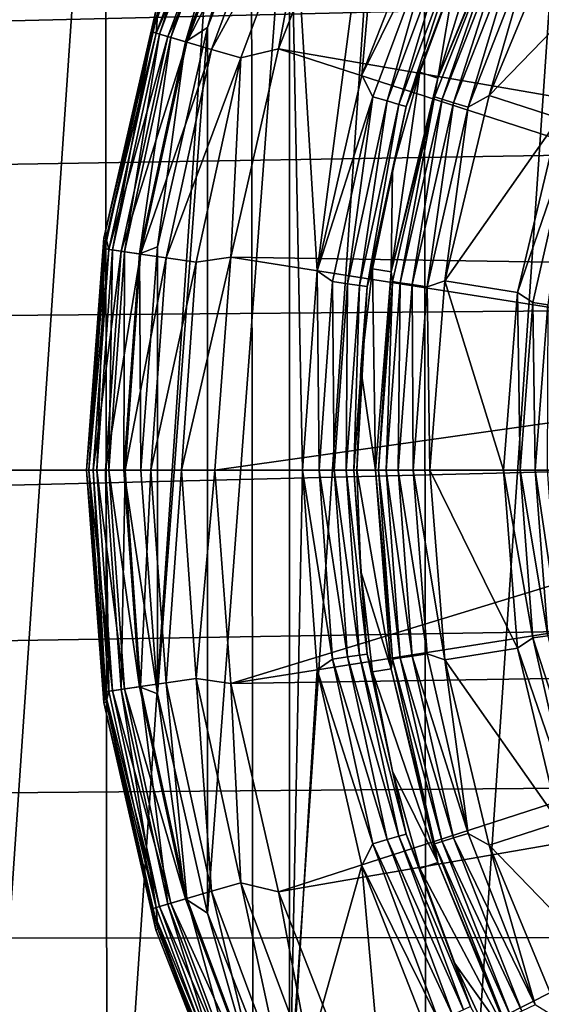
# Model space of a CAD drawing. Header units: metres. Extents: x -147 to 182, y -23 to 81.
# Tile 69 of 212: x -8.97 to -6.09, y -2.95 to 2.49. Entities that reach past the tile are written whole.
import ezdxf

# ---------------------------------------------------------------- set-up
doc = ezdxf.new("R2010")
doc.units = ezdxf.units.M
doc.layers.add('solid_ORA153_SW0001', color=7, linetype='CONTINUOUS')

msp = doc.modelspace()

# ---------------------------------------------------------------- linework, layer by layer
at = {"layer": 'solid_ORA153_SW0001'}
for points in [[(-5.659863, 8.216849, -40.900002), (-6.721572, -7.373658, -40.900002), (-6.739001, 7.357733, -40.900002)], [(-5.659863, 8.216849, -40.900002), (-5.640007, -8.230489, -40.900002), (-6.721572, -7.373658, -40.900002)], [(-6.739001, 7.357733, -40.900002), (-7.675378, -6.374876, -40.900002), (-7.690537, 6.35658, -40.900002)], [(-6.739001, 7.357733, -40.900002), (-6.721572, -7.373658, -40.900002), (-7.675378, -6.374876, -40.900002)], [(-7.690537, 6.35658, -40.900002), (-8.482323, -5.253625, -40.900002), (-8.494879, 5.233299, -40.900002)], [(-7.690537, 6.35658, -40.900002), (-7.675378, -6.374876, -40.900002), (-8.482323, -5.253625, -40.900002)], [(-8.494879, 5.233299, -40.900002), (-9.125766, -4.033716, -40.900002), (-9.135527, 4.01156, -40.900002)], [(-8.494879, 5.233299, -40.900002), (-8.482323, -5.253625, -40.900002), (-9.125766, -4.033716, -40.900002)], [(-7.32433, 1.100019, 38.299999), (-7.47714, 3.597043, 38.299999), (-6.857228, 4.671698, 38.299999)], [(-7.078351, 2.180111, 38.299999), (-7.32433, 1.100019, 38.299999), (-6.857228, 4.671698, 38.299999)], [(-6.674328, 3.2108, 38.299999), (-7.078351, 2.180111, 38.299999), (-6.857228, 4.671698, 38.299999)], [(-6.518532, 4.44426, 40.898582), (-7.108109, 3.423084, 40.898582), (-3.325722, 2.137311, 41.289154)], [(-6.518532, 4.44426, 40.898582), (-3.325722, 2.137311, 41.289154), (-2.9877, 2.588856, 41.289154)], [(-7.929785, -2.44231, 38.299999), (-7.929785, 2.44231, 38.299999), (-7.47714, 3.597043, 38.299999)], [(-7.632088, 3.485458, 38.314758), (-7.47714, 3.597043, 38.299999), (-7.929785, 2.44231, 38.299999)], [(-7.47714, -3.597043, 38.299999), (-7.929785, -2.44231, 38.299999), (-7.47714, 3.597043, 38.299999)], [(-7.406479, 0, 38.299999), (-7.47714, -3.597043, 38.299999), (-7.47714, 3.597043, 38.299999)], [(-7.32433, 1.100019, 38.299999), (-7.406479, 0, 38.299999), (-7.47714, 3.597043, 38.299999)], [(-7.80767, 3.565643, 38.509289), (-8.235642, 2.418203, 38.509289), (-8.215403, 2.534116, 38.602619)], [(-8.194972, 2.406261, 38.424862), (-8.235642, 2.418203, 38.509289), (-7.80767, 3.565643, 38.509289)], [(-7.786542, 3.555995, 40.300457), (-8.202811, 2.530232, 40.112507), (-8.213357, 2.411659, 40.300457)], [(-7.786542, 3.555995, 40.300457), (-8.213357, 2.411659, 40.300457), (-7.724639, 3.527724, 40.478313)], [(-7.769113, 3.548035, 38.424862), (-8.194972, 2.406261, 38.424862), (-7.80767, 3.565643, 38.509289)], [(-8.131126, 2.387514, 38.3578), (-8.194972, 2.406261, 38.424862), (-7.769113, 3.548035, 38.424862)], [(-7.708585, 3.520393, 38.3578), (-8.131126, 2.387514, 38.3578), (-7.769113, 3.548035, 38.424862)], [(-8.213357, 2.411659, 40.300457), (-8.148061, 2.392487, 40.478313), (-7.724639, 3.527724, 40.478313)], [(-7.724639, 3.527724, 40.478313), (-8.148061, 2.392487, 40.478313), (-7.626253, 3.482793, 40.635044)], [(-8.148061, 2.392487, 40.478313), (-8.044281, 2.362014, 40.635044), (-7.626253, 3.482793, 40.635044)], [(-8.050437, 2.363822, 38.314758), (-8.131126, 2.387514, 38.3578), (-7.708585, 3.520393, 38.3578)], [(-7.632088, 3.485458, 38.314758), (-8.050437, 2.363822, 38.314758), (-7.708585, 3.520393, 38.3578)], [(-7.632088, 3.485458, 38.314758), (-7.929785, 2.44231, 38.299999), (-8.050437, 2.363822, 38.314758)], [(-7.626253, 3.482793, 40.635044), (-8.044281, 2.362014, 40.635044), (-7.496958, 3.423746, 40.761776)], [(-8.044281, 2.362014, 40.635044), (-7.907899, 2.321969, 40.761776), (-7.496958, 3.423746, 40.761776)], [(-7.496958, 3.423746, 40.761776), (-7.907899, 2.321969, 40.761776), (-7.34408, 3.353929, 40.851318)], [(-7.108109, 3.423084, 40.898582), (-7.538901, 2.325443, 40.898582), (-3.596042, 1.642257, 41.289154)], [(-7.34408, 3.353929, 40.851318), (-7.538901, 2.325443, 40.898582), (-7.108109, 3.423084, 40.898582)], [(-7.108109, 3.423084, 40.898582), (-3.596042, 1.642257, 41.289154), (-3.325722, 2.137311, 41.289154)], [(-7.907899, 2.321969, 40.761776), (-7.746642, 2.274619, 40.851318), (-7.34408, 3.353929, 40.851318)], [(-7.34408, 3.353929, 40.851318), (-7.746642, 2.274619, 40.851318), (-7.538901, 2.325443, 40.898582)], [(-6.65354, 3.03857, 38.285564), (-7.078351, 2.180111, 38.299999), (-6.674328, 3.2108, 38.299999)], [(-6.659864, 2.163921, 26.097382), (-6.565541, 2.719536, 38.002617), (-6.33193, 3.226279, 38.002617)], [(-6.239358, 3.179112, 26.097382), (-6.659864, 2.163921, 26.097382), (-6.33193, 3.226279, 38.002617)], [(-6.295312, 3.031663, 26.005304), (-6.659864, 2.163921, 26.097382), (-6.239358, 3.179112, 26.097382)], [(-6.65354, 3.03857, 38.285564), (-7.01825, 2.060744, 38.285564), (-7.078351, 2.180111, 38.299999)], [(-6.938232, 2.037249, 38.243427), (-7.01825, 2.060744, 38.285564), (-6.65354, 3.03857, 38.285564)], [(-6.57768, 3.003926, 38.243427), (-6.938232, 2.037249, 38.243427), (-6.65354, 3.03857, 38.285564)], [(-6.874533, 2.018545, 38.177681), (-6.938232, 2.037249, 38.243427), (-6.57768, 3.003926, 38.243427)], [(-6.517292, 2.976347, 38.177681), (-6.874533, 2.018545, 38.177681), (-6.57768, 3.003926, 38.243427)], [(-6.295312, 3.031663, 26.005304), (-6.676845, 2.059534, 26.005304), (-6.659864, 2.163921, 26.097382)], [(-6.635813, 2.046877, 25.922321), (-6.676845, 2.059534, 26.005304), (-6.295312, 3.031663, 26.005304)], [(-6.256625, 3.013032, 25.922321), (-6.635813, 2.046877, 25.922321), (-6.295312, 3.031663, 26.005304)], [(-6.572374, 2.027309, 25.856571), (-6.635813, 2.046877, 25.922321), (-6.256625, 3.013032, 25.922321)], [(-6.196812, 2.984227, 25.856571), (-6.572374, 2.027309, 25.856571), (-6.256625, 3.013032, 25.922321)], [(-5.612337, 2.856362, 25.799999), (-6.375558, 2.06814, 25.799999), (-5.973464, 3.04017, 25.799999)], [(-6.121675, 2.948043, 25.814436), (-5.973464, 3.04017, 25.799999), (-6.375558, 2.06814, 25.799999)], [(-6.833333, 2.006448, 38.094696), (-6.874533, 2.018545, 38.177681), (-6.517292, 2.976347, 38.177681)], [(-6.478232, 2.958509, 38.094696), (-6.833333, 2.006448, 38.094696), (-6.517292, 2.976347, 38.177681)], [(-6.478232, 2.958509, 38.094696), (-6.758674, 2.196026, 38.002617), (-6.833333, 2.006448, 38.094696)], [(-6.478232, 2.958509, 38.094696), (-6.565541, 2.719536, 38.002617), (-6.758674, 2.196026, 38.002617)], [(-6.492683, 2.002728, 25.814436), (-6.572374, 2.027309, 25.856571), (-6.196812, 2.984227, 25.856571)], [(-6.121675, 2.948043, 25.814436), (-6.492683, 2.002728, 25.814436), (-6.196812, 2.984227, 25.856571)], [(-6.121675, 2.948043, 25.814436), (-6.375558, 2.06814, 25.799999), (-6.492683, 2.002728, 25.814436)], [(-5.612337, 2.856362, 25.799999), (-5.990109, 1.943129, 25.799999), (-6.375558, 2.06814, 25.799999)], [(-6.659864, 2.163921, 26.097382), (-6.758674, 2.196026, 38.002617), (-6.565541, 2.719536, 38.002617)], [(-5.08602, 2.573394, 22.855583), (-112.699997, 2.670137, 22.844482), (-112.699997, 0, 23)], [(-5.425524, 1.747491, 22.933519), (-5.08602, 2.573394, 22.855583), (-112.699997, 0, 23)], [(-8.215403, 2.534116, 38.602619), (-8.501333, 1.28137, 38.602619), (-8.202811, 2.530232, 40.112507)], [(-8.235642, 2.418203, 38.509289), (-8.501333, 1.28137, 38.602619), (-8.215403, 2.534116, 38.602619)], [(-8.501333, 1.28137, 38.602619), (-8.488304, 1.279406, 40.112507), (-8.202811, 2.530232, 40.112507)], [(-8.213357, 2.411659, 40.300457), (-8.202811, 2.530232, 40.112507), (-8.488304, 1.279406, 40.112507)], [(-8.235642, 2.418203, 38.509289), (-8.495962, 1.221535, 38.509289), (-8.501333, 1.28137, 38.602619)], [(-8.454006, 1.215503, 38.424862), (-8.495962, 1.221535, 38.509289), (-8.235642, 2.418203, 38.509289)], [(-8.213357, 2.411659, 40.300457), (-8.488304, 1.279406, 40.112507), (-8.472972, 1.218229, 40.300457)], [(-8.213357, 2.411659, 40.300457), (-8.472972, 1.218229, 40.300457), (-8.148061, 2.392487, 40.478313)], [(-8.472972, 1.218229, 40.300457), (-8.405611, 1.208544, 40.478313), (-8.148061, 2.392487, 40.478313)], [(-8.194972, 2.406261, 38.424862), (-8.454006, 1.215503, 38.424862), (-8.235642, 2.418203, 38.509289)], [(-8.388142, 1.206033, 38.3578), (-8.454006, 1.215503, 38.424862), (-8.194972, 2.406261, 38.424862)], [(-8.148061, 2.392487, 40.478313), (-8.405611, 1.208544, 40.478313), (-8.044281, 2.362014, 40.635044)], [(-8.131126, 2.387514, 38.3578), (-8.388142, 1.206033, 38.3578), (-8.194972, 2.406261, 38.424862)], [(-8.205339, -1.232351, 38.299999), (-8.205339, 1.232351, 38.299999), (-7.929785, 2.44231, 38.299999)], [(-8.050437, 2.363822, 38.314758), (-7.929785, 2.44231, 38.299999), (-8.205339, 1.232351, 38.299999)], [(-7.929785, -2.44231, 38.299999), (-8.205339, -1.232351, 38.299999), (-7.929785, 2.44231, 38.299999)], [(-8.405611, 1.208544, 40.478313), (-8.298552, 1.193152, 40.635044), (-8.044281, 2.362014, 40.635044)], [(-8.304902, 1.194065, 38.314758), (-8.388142, 1.206033, 38.3578), (-8.131126, 2.387514, 38.3578)], [(-8.050437, 2.363822, 38.314758), (-8.304902, 1.194065, 38.314758), (-8.131126, 2.387514, 38.3578)], [(-8.050437, 2.363822, 38.314758), (-8.205339, 1.232351, 38.299999), (-8.304902, 1.194065, 38.314758)], [(-8.044281, 2.362014, 40.635044), (-8.298552, 1.193152, 40.635044), (-7.907899, 2.321969, 40.761776)], [(-8.298552, 1.193152, 40.635044), (-8.157859, 1.172923, 40.761776), (-7.907899, 2.321969, 40.761776)], [(-7.907899, 2.321969, 40.761776), (-8.157859, 1.172923, 40.761776), (-7.746642, 2.274619, 40.851318)], [(-7.538901, 2.325443, 40.898582), (-7.801287, 1.175855, 40.898582), (-3.793157, 1.113771, 41.289154)], [(-7.746642, 2.274619, 40.851318), (-7.801287, 1.175855, 40.898582), (-7.538901, 2.325443, 40.898582)], [(-7.538901, 2.325443, 40.898582), (-3.793157, 1.113771, 41.289154), (-3.596042, 1.642257, 41.289154)], [(-8.157859, 1.172923, 40.761776), (-7.991505, 1.149005, 40.851318), (-7.746642, 2.274619, 40.851318)], [(-7.746642, 2.274619, 40.851318), (-7.991505, 1.149005, 40.851318), (-7.801287, 1.175855, 40.898582)], [(-7.01825, 2.060744, 38.285564), (-7.32433, 1.100019, 38.299999), (-7.078351, 2.180111, 38.299999)], [(-6.916382, 1.095447, 26.097382), (-6.910138, 1.658977, 38.002617), (-6.758674, 2.196026, 38.002617)], [(-6.659864, 2.163921, 26.097382), (-6.916382, 1.095447, 26.097382), (-6.758674, 2.196026, 38.002617)], [(-6.833333, 2.006448, 38.094696), (-6.758674, 2.196026, 38.002617), (-6.910138, 1.658977, 38.002617)], [(-6.676845, 2.059534, 26.005304), (-6.916382, 1.095447, 26.097382), (-6.659864, 2.163921, 26.097382)], [(-5.990109, 1.943129, 25.799999), (-6.62071, 1.044544, 25.799999), (-6.375558, 2.06814, 25.799999)], [(-6.492683, 2.002728, 25.814436), (-6.375558, 2.06814, 25.799999), (-6.62071, 1.044544, 25.799999)], [(-7.01825, 2.060744, 38.285564), (-7.240088, 1.040968, 38.285564), (-7.32433, 1.100019, 38.299999)], [(-7.157541, 1.029099, 38.243427), (-7.240088, 1.040968, 38.285564), (-7.01825, 2.060744, 38.285564)], [(-6.938232, 2.037249, 38.243427), (-7.157541, 1.029099, 38.243427), (-7.01825, 2.060744, 38.285564)], [(-7.091829, 1.019651, 38.177681), (-7.157541, 1.029099, 38.243427), (-6.938232, 2.037249, 38.243427)], [(-6.874533, 2.018545, 38.177681), (-7.091829, 1.019651, 38.177681), (-6.938232, 2.037249, 38.243427)], [(-7.049326, 1.01354, 38.094696), (-7.091829, 1.019651, 38.177681), (-6.874533, 2.018545, 38.177681)], [(-6.833333, 2.006448, 38.094696), (-7.049326, 1.01354, 38.094696), (-6.874533, 2.018545, 38.177681)], [(-6.676845, 2.059534, 26.005304), (-6.909227, 1.041399, 26.005304), (-6.916382, 1.095447, 26.097382)], [(-6.866767, 1.034999, 25.922321), (-6.909227, 1.041399, 26.005304), (-6.676845, 2.059534, 26.005304)], [(-6.635813, 2.046877, 25.922321), (-6.866767, 1.034999, 25.922321), (-6.676845, 2.059534, 26.005304)], [(-6.801121, 1.025104, 25.856571), (-6.866767, 1.034999, 25.922321), (-6.635813, 2.046877, 25.922321)], [(-6.572374, 2.027309, 25.856571), (-6.801121, 1.025104, 25.856571), (-6.635813, 2.046877, 25.922321)], [(-6.718657, 1.012675, 25.814436), (-6.801121, 1.025104, 25.856571), (-6.572374, 2.027309, 25.856571)], [(-6.492683, 2.002728, 25.814436), (-6.718657, 1.012675, 25.814436), (-6.572374, 2.027309, 25.856571)], [(-6.833333, 2.006448, 38.094696), (-7.018998, 1.1117, 38.002617), (-7.049326, 1.01354, 38.094696)], [(-6.833333, 2.006448, 38.094696), (-6.910138, 1.658977, 38.002617), (-7.018998, 1.1117, 38.002617)], [(-6.492683, 2.002728, 25.814436), (-6.62071, 1.044544, 25.799999), (-6.718657, 1.012675, 25.814436)], [(-5.990109, 1.943129, 25.799999), (-6.220448, 0.98139, 25.799999), (-6.62071, 1.044544, 25.799999)], [(-5.929507, 1.829011, 25.814522), (-6.220448, 0.98139, 25.799999), (-5.990109, 1.943129, 25.799999)], [(-5.929507, 1.829011, 25.814522), (-6.13588, 0.924835, 25.814522), (-6.220448, 0.98139, 25.799999)], [(-6.053454, 0.912411, 25.856735), (-6.13588, 0.924835, 25.814522), (-5.929507, 1.829011, 25.814522)], [(-5.631125, 0.883378, 22.98303), (-5.425524, 1.747491, 22.933519), (-112.699997, 0, 23)], [(-6.916382, 1.095447, 26.097382), (-7.018998, 1.1117, 38.002617), (-6.910138, 1.658977, 38.002617)], [(-8.501333, 1.28137, 38.602619), (-8.597359, 0, 38.602619), (-8.488304, 1.279406, 40.112507)], [(-8.583327, 0, 38.509289), (-8.597359, 0, 38.602619), (-8.501333, 1.28137, 38.602619)], [(-8.488304, 1.279406, 40.112507), (-8.597359, 0, 38.602619), (-8.584183, 0, 40.112507)], [(-8.472972, 1.218229, 40.300457), (-8.488304, 1.279406, 40.112507), (-8.584183, 0, 40.112507)], [(-8.495962, 1.221535, 38.509289), (-8.583327, 0, 38.509289), (-8.501333, 1.28137, 38.602619)], [(-8.472972, 1.218229, 40.300457), (-8.584183, 0, 40.112507), (-8.560102, 0, 40.300457)], [(-8.495962, 1.221535, 38.509289), (-8.54094, 0, 38.424862), (-8.583327, 0, 38.509289)], [(-8.472972, 1.218229, 40.300457), (-8.560102, 0, 40.300457), (-8.405611, 1.208544, 40.478313)], [(-8.405611, 1.208544, 40.478313), (-8.560102, 0, 40.300457), (-8.492048, 0, 40.478313)], [(-8.454006, 1.215503, 38.424862), (-8.54094, 0, 38.424862), (-8.495962, 1.221535, 38.509289)], [(-8.454006, 1.215503, 38.424862), (-8.4744, 0, 38.3578), (-8.54094, 0, 38.424862)], [(-8.405611, 1.208544, 40.478313), (-8.492048, 0, 40.478313), (-8.298552, 1.193152, 40.635044)], [(-8.388142, 1.206033, 38.3578), (-8.4744, 0, 38.3578), (-8.454006, 1.215503, 38.424862)], [(-8.388142, 1.206033, 38.3578), (-8.390304, 0, 38.314758), (-8.4744, 0, 38.3578)], [(-8.304902, 1.194065, 38.314758), (-8.390304, 0, 38.314758), (-8.388142, 1.206033, 38.3578)], [(-8.304902, 1.194065, 38.314758), (-8.205339, 1.232351, 38.299999), (-8.297371, 0, 38.299999)], [(-8.205339, -1.232351, 38.299999), (-8.297371, 0, 38.299999), (-8.205339, 1.232351, 38.299999)], [(-8.298552, 1.193152, 40.635044), (-8.492048, 0, 40.478313), (-8.383887, 0, 40.635044)], [(-8.304902, 1.194065, 38.314758), (-8.297371, 0, 38.299999), (-8.390304, 0, 38.314758)], [(-8.298552, 1.193152, 40.635044), (-8.383887, 0, 40.635044), (-8.157859, 1.172923, 40.761776)], [(-8.157859, 1.172923, 40.761776), (-8.383887, 0, 40.635044), (-8.241748, 0, 40.761776)], [(-8.157859, 1.172923, 40.761776), (-8.241748, 0, 40.761776), (-7.991505, 1.149005, 40.851318)], [(-7.991505, 1.149005, 40.851318), (-8.241748, 0, 40.761776), (-8.073683, 0, 40.851318)], [(-8.073683, 0, 40.851318), (-7.889405, 0, 40.898582), (-7.801287, 1.175855, 40.898582)], [(-7.991505, 1.149005, 40.851318), (-8.073683, 0, 40.851318), (-7.801287, 1.175855, 40.898582)], [(-7.801287, 1.175855, 40.898582), (-7.889405, 0, 40.898582), (-3.913054, 0.562612, 41.289154)], [(-7.801287, 1.175855, 40.898582), (-3.913054, 0.562612, 41.289154), (-3.793157, 1.113771, 41.289154)], [(-7.31454, 0, 38.285564), (-7.406479, 0, 38.299999), (-7.32433, 1.100019, 38.299999)], [(-7.240088, 1.040968, 38.285564), (-7.31454, 0, 38.285564), (-7.32433, 1.100019, 38.299999)], [(-7.084584, 0.557569, 38.002617), (-7.018998, 1.1117, 38.002617), (-7.002595, 0, 26.097382)], [(-7.049326, 1.01354, 38.094696), (-7.018998, 1.1117, 38.002617), (-7.084584, 0.557569, 38.002617)], [(-6.916382, 1.095447, 26.097382), (-7.002595, 0, 26.097382), (-7.018998, 1.1117, 38.002617)], [(-6.987269, 0, 26.005304), (-7.002595, 0, 26.097382), (-6.916382, 1.095447, 26.097382)], [(-6.909227, 1.041399, 26.005304), (-6.987269, 0, 26.005304), (-6.916382, 1.095447, 26.097382)], [(-7.231144, 0, 38.243427), (-7.31454, 0, 38.285564), (-7.240088, 1.040968, 38.285564)], [(-7.157541, 1.029099, 38.243427), (-7.231144, 0, 38.243427), (-7.240088, 1.040968, 38.285564)], [(-6.94433, 0, 25.922321), (-6.987269, 0, 26.005304), (-6.909227, 1.041399, 26.005304)], [(-6.866767, 1.034999, 25.922321), (-6.94433, 0, 25.922321), (-6.909227, 1.041399, 26.005304)], [(-6.877942, 0, 25.856571), (-6.94433, 0, 25.922321), (-6.866767, 1.034999, 25.922321)], [(-6.801121, 1.025104, 25.856571), (-6.877942, 0, 25.856571), (-6.866767, 1.034999, 25.922321)], [(-6.718657, 1.012675, 25.814436), (-6.62071, 1.044544, 25.799999), (-6.702607, 0, 25.799999)], [(-6.297393, 0, 25.799999), (-6.702607, 0, 25.799999), (-6.62071, 1.044544, 25.799999)], [(-6.220448, 0.98139, 25.799999), (-6.297393, 0, 25.799999), (-6.62071, 1.044544, 25.799999)], [(-7.164756, 0, 38.177681), (-7.231144, 0, 38.243427), (-7.157541, 1.029099, 38.243427)], [(-7.091829, 1.019651, 38.177681), (-7.164756, 0, 38.177681), (-7.157541, 1.029099, 38.243427)], [(-7.121817, 0, 38.094696), (-7.164756, 0, 38.177681), (-7.091829, 1.019651, 38.177681)], [(-7.049326, 1.01354, 38.094696), (-7.121817, 0, 38.094696), (-7.091829, 1.019651, 38.177681)], [(-7.049326, 1.01354, 38.094696), (-7.106491, 0, 38.002617), (-7.121817, 0, 38.094696)], [(-7.049326, 1.01354, 38.094696), (-7.084584, 0.557569, 38.002617), (-7.106491, 0, 38.002617)], [(-6.794546, 0, 25.814436), (-6.877942, 0, 25.856571), (-6.801121, 1.025104, 25.856571)], [(-6.718657, 1.012675, 25.814436), (-6.794546, 0, 25.814436), (-6.801121, 1.025104, 25.856571)], [(-6.718657, 1.012675, 25.814436), (-6.702607, 0, 25.799999), (-6.794546, 0, 25.814436)], [(-6.205186, 0, 25.814522), (-6.297393, 0, 25.799999), (-6.220448, 0.98139, 25.799999)], [(-6.13588, 0.924835, 25.814522), (-6.205186, 0, 25.814522), (-6.220448, 0.98139, 25.799999)], [(-6.12183, 0, 25.856735), (-6.205186, 0, 25.814522), (-6.13588, 0.924835, 25.814522)], [(-6.053454, 0.912411, 25.856735), (-6.12183, 0, 25.856735), (-6.13588, 0.924835, 25.814522)], [(-5.631125, 0.883378, 22.98303), (-112.699997, 0, 23), (-5.7, 0, 23)], [(-6.055504, 0, 25.922546), (-6.12183, 0, 25.856735), (-6.053454, 0.912411, 25.856735)], [(-3.913054, 0.562612, 41.289154), (-7.889405, 0, 40.898582), (-3.953293, 0, 41.289154)], [(-7.084584, 0.557569, 38.002617), (-7.002595, 0, 26.097382), (-7.106491, 0, 38.002617)], [(-8.501333, -1.28137, 38.602619), (-8.584183, 0, 40.112507), (-8.597359, 0, 38.602619)], [(-8.495962, -1.221535, 38.509289), (-8.501333, -1.28137, 38.602619), (-8.597359, 0, 38.602619)], [(-8.583327, 0, 38.509289), (-8.495962, -1.221535, 38.509289), (-8.597359, 0, 38.602619)], [(-8.501333, -1.28137, 38.602619), (-8.488304, -1.279406, 40.112507), (-8.584183, 0, 40.112507)], [(-8.560102, 0, 40.300457), (-8.584183, 0, 40.112507), (-8.488304, -1.279406, 40.112507)], [(-8.390304, 0, 38.314758), (-8.297371, 0, 38.299999), (-8.205339, -1.232351, 38.299999)], [(-8.073683, 0, 40.851318), (-7.991505, -1.149005, 40.851318), (-7.889405, 0, 40.898582)], [(-7.991505, -1.149005, 40.851318), (-7.801287, -1.175855, 40.898582), (-7.889405, 0, 40.898582)], [(-7.801287, -1.175855, 40.898582), (-3.953293, 0, 41.289154), (-7.889405, 0, 40.898582)], [(-7.801287, -1.175855, 40.898582), (-3.913054, -0.562612, 41.289154), (-3.953293, 0, 41.289154)], [(-7.406479, 0, 38.299999), (-7.32433, -1.100019, 38.299999), (-7.47714, -3.597043, 38.299999)], [(-7.240088, -1.040968, 38.285564), (-7.32433, -1.100019, 38.299999), (-7.406479, 0, 38.299999)], [(-7.240088, -1.040968, 38.285564), (-7.406479, 0, 38.299999), (-7.31454, 0, 38.285564)], [(-7.121817, 0, 38.094696), (-7.106491, 0, 38.002617), (-7.084584, -0.557569, 38.002617)], [(-6.916382, -1.095447, 26.097382), (-7.106491, 0, 38.002617), (-7.002595, 0, 26.097382)], [(-6.916382, -1.095447, 26.097382), (-7.084584, -0.557569, 38.002617), (-7.106491, 0, 38.002617)], [(-6.909227, -1.041399, 26.005304), (-6.916382, -1.095447, 26.097382), (-7.002595, 0, 26.097382)], [(-6.909227, -1.041399, 26.005304), (-7.002595, 0, 26.097382), (-6.987269, 0, 26.005304)], [(-6.794546, 0, 25.814436), (-6.702607, 0, 25.799999), (-6.62071, -1.044544, 25.799999)], [(-6.220448, -0.98139, 25.799999), (-6.62071, -1.044544, 25.799999), (-6.702607, 0, 25.799999)], [(-6.220448, -0.98139, 25.799999), (-6.702607, 0, 25.799999), (-6.297393, 0, 25.799999)], [(-6.13588, -0.924835, 25.814522), (-6.220448, -0.98139, 25.799999), (-6.297393, 0, 25.799999)], [(-6.13588, -0.924835, 25.814522), (-6.297393, 0, 25.799999), (-6.205186, 0, 25.814522)], [(-6.053454, -0.912411, 25.856735), (-6.205186, 0, 25.814522), (-6.12183, 0, 25.856735)], [(-6.053454, -0.912411, 25.856735), (-6.13588, -0.924835, 25.814522), (-6.205186, 0, 25.814522)], [(-5.987869, -0.902526, 25.922546), (-6.12183, 0, 25.856735), (-6.055504, 0, 25.922546)], [(-5.987869, -0.902526, 25.922546), (-6.053454, -0.912411, 25.856735), (-6.12183, 0, 25.856735)], [(-5.7, 0, 23), (-112.699997, 0, 23), (-112.699997, -2.670137, 22.844482)], [(-5.63121, -0.882833, 22.983051), (-5.7, 0, 23), (-112.699997, -2.670137, 22.844482)], [(-8.454006, -1.215503, 38.424862), (-8.495962, -1.221535, 38.509289), (-8.583327, 0, 38.509289)], [(-8.54094, 0, 38.424862), (-8.454006, -1.215503, 38.424862), (-8.583327, 0, 38.509289)], [(-8.560102, 0, 40.300457), (-8.488304, -1.279406, 40.112507), (-8.472972, -1.218229, 40.300457)], [(-8.560102, 0, 40.300457), (-8.472972, -1.218229, 40.300457), (-8.492048, 0, 40.478313)], [(-8.388142, -1.206033, 38.3578), (-8.454006, -1.215503, 38.424862), (-8.54094, 0, 38.424862)], [(-8.4744, 0, 38.3578), (-8.388142, -1.206033, 38.3578), (-8.54094, 0, 38.424862)], [(-8.492048, 0, 40.478313), (-8.405611, -1.208544, 40.478313), (-8.383887, 0, 40.635044)], [(-8.472972, -1.218229, 40.300457), (-8.405611, -1.208544, 40.478313), (-8.492048, 0, 40.478313)], [(-8.304902, -1.194065, 38.314758), (-8.388142, -1.206033, 38.3578), (-8.4744, 0, 38.3578)], [(-8.390304, 0, 38.314758), (-8.304902, -1.194065, 38.314758), (-8.4744, 0, 38.3578)], [(-8.405611, -1.208544, 40.478313), (-8.298552, -1.193152, 40.635044), (-8.383887, 0, 40.635044)], [(-8.390304, 0, 38.314758), (-8.205339, -1.232351, 38.299999), (-8.304902, -1.194065, 38.314758)], [(-8.383887, 0, 40.635044), (-8.298552, -1.193152, 40.635044), (-8.241748, 0, 40.761776)], [(-8.298552, -1.193152, 40.635044), (-8.157859, -1.172923, 40.761776), (-8.241748, 0, 40.761776)], [(-8.241748, 0, 40.761776), (-8.157859, -1.172923, 40.761776), (-8.073683, 0, 40.851318)], [(-8.157859, -1.172923, 40.761776), (-7.991505, -1.149005, 40.851318), (-8.073683, 0, 40.851318)], [(-7.157541, -1.029099, 38.243427), (-7.31454, 0, 38.285564), (-7.231144, 0, 38.243427)], [(-7.157541, -1.029099, 38.243427), (-7.240088, -1.040968, 38.285564), (-7.31454, 0, 38.285564)], [(-7.091829, -1.019651, 38.177681), (-7.231144, 0, 38.243427), (-7.164756, 0, 38.177681)], [(-7.091829, -1.019651, 38.177681), (-7.157541, -1.029099, 38.243427), (-7.231144, 0, 38.243427)], [(-7.049326, -1.01354, 38.094696), (-7.164756, 0, 38.177681), (-7.121817, 0, 38.094696)], [(-7.049326, -1.01354, 38.094696), (-7.091829, -1.019651, 38.177681), (-7.164756, 0, 38.177681)], [(-7.049326, -1.01354, 38.094696), (-7.121817, 0, 38.094696), (-7.084584, -0.557569, 38.002617)], [(-6.866767, -1.034999, 25.922321), (-6.987269, 0, 26.005304), (-6.94433, 0, 25.922321)], [(-6.866767, -1.034999, 25.922321), (-6.909227, -1.041399, 26.005304), (-6.987269, 0, 26.005304)], [(-6.801121, -1.025104, 25.856571), (-6.94433, 0, 25.922321), (-6.877942, 0, 25.856571)], [(-6.801121, -1.025104, 25.856571), (-6.866767, -1.034999, 25.922321), (-6.94433, 0, 25.922321)], [(-6.718657, -1.012675, 25.814436), (-6.877942, 0, 25.856571), (-6.794546, 0, 25.814436)], [(-6.718657, -1.012675, 25.814436), (-6.801121, -1.025104, 25.856571), (-6.877942, 0, 25.856571)], [(-6.718657, -1.012675, 25.814436), (-6.794546, 0, 25.814436), (-6.62071, -1.044544, 25.799999)], [(-7.801287, -1.175855, 40.898582), (-3.793157, -1.113771, 41.289154), (-3.913054, -0.562612, 41.289154)], [(-6.916382, -1.095447, 26.097382), (-7.018998, -1.1117, 38.002617), (-7.084584, -0.557569, 38.002617)], [(-7.049326, -1.01354, 38.094696), (-7.084584, -0.557569, 38.002617), (-7.018998, -1.1117, 38.002617)], [(-5.425364, -1.747994, 22.933479), (-5.63121, -0.882833, 22.983051), (-112.699997, -2.670137, 22.844482)], [(-6.053454, -0.912411, 25.856735), (-5.849854, -1.804441, 25.856735), (-6.13588, -0.924835, 25.814522)], [(-6.13588, -0.924835, 25.814522), (-5.929507, -1.829011, 25.814522), (-6.220448, -0.98139, 25.799999)], [(-5.849854, -1.804441, 25.856735), (-5.929507, -1.829011, 25.814522), (-6.13588, -0.924835, 25.814522)], [(-7.157541, -1.029099, 38.243427), (-6.938232, -2.037249, 38.243427), (-7.240088, -1.040968, 38.285564)], [(-7.091829, -1.019651, 38.177681), (-6.874533, -2.018545, 38.177681), (-7.157541, -1.029099, 38.243427)], [(-6.874533, -2.018545, 38.177681), (-6.938232, -2.037249, 38.243427), (-7.157541, -1.029099, 38.243427)], [(-7.049326, -1.01354, 38.094696), (-6.833333, -2.006448, 38.094696), (-7.091829, -1.019651, 38.177681)], [(-6.833333, -2.006448, 38.094696), (-6.874533, -2.018545, 38.177681), (-7.091829, -1.019651, 38.177681)], [(-7.049326, -1.01354, 38.094696), (-7.018998, -1.1117, 38.002617), (-6.910138, -1.658977, 38.002617)], [(-7.049326, -1.01354, 38.094696), (-6.910138, -1.658977, 38.002617), (-6.833333, -2.006448, 38.094696)], [(-6.801121, -1.025104, 25.856571), (-6.572374, -2.027309, 25.856571), (-6.866767, -1.034999, 25.922321)], [(-6.718657, -1.012675, 25.814436), (-6.492683, -2.002728, 25.814436), (-6.801121, -1.025104, 25.856571)], [(-6.492683, -2.002728, 25.814436), (-6.572374, -2.027309, 25.856571), (-6.801121, -1.025104, 25.856571)], [(-6.718657, -1.012675, 25.814436), (-6.62071, -1.044544, 25.799999), (-6.492683, -2.002728, 25.814436)], [(-6.220448, -0.98139, 25.799999), (-5.990109, -1.943129, 25.799999), (-6.62071, -1.044544, 25.799999)], [(-5.929507, -1.829011, 25.814522), (-5.990109, -1.943129, 25.799999), (-6.220448, -0.98139, 25.799999)], [(-7.240088, -1.040968, 38.285564), (-7.01825, -2.060744, 38.285564), (-7.32433, -1.100019, 38.299999)], [(-6.938232, -2.037249, 38.243427), (-7.01825, -2.060744, 38.285564), (-7.240088, -1.040968, 38.285564)], [(-6.909227, -1.041399, 26.005304), (-6.676845, -2.059534, 26.005304), (-6.916382, -1.095447, 26.097382)], [(-6.866767, -1.034999, 25.922321), (-6.635813, -2.046877, 25.922321), (-6.909227, -1.041399, 26.005304)], [(-6.635813, -2.046877, 25.922321), (-6.676845, -2.059534, 26.005304), (-6.909227, -1.041399, 26.005304)], [(-6.572374, -2.027309, 25.856571), (-6.635813, -2.046877, 25.922321), (-6.866767, -1.034999, 25.922321)], [(-5.990109, -1.943129, 25.799999), (-6.375558, -2.06814, 25.799999), (-6.62071, -1.044544, 25.799999)], [(-6.492683, -2.002728, 25.814436), (-6.62071, -1.044544, 25.799999), (-6.375558, -2.06814, 25.799999)], [(-7.801287, -1.175855, 40.898582), (-7.538901, -2.325443, 40.898582), (-3.793157, -1.113771, 41.289154)], [(-7.538901, -2.325443, 40.898582), (-3.596042, -1.642257, 41.289154), (-3.793157, -1.113771, 41.289154)], [(-7.32433, -1.100019, 38.299999), (-7.078351, -2.180111, 38.299999), (-7.47714, -3.597043, 38.299999)], [(-7.01825, -2.060744, 38.285564), (-7.078351, -2.180111, 38.299999), (-7.32433, -1.100019, 38.299999)], [(-6.916382, -1.095447, 26.097382), (-6.659864, -2.163921, 26.097382), (-7.018998, -1.1117, 38.002617)], [(-6.659864, -2.163921, 26.097382), (-6.910138, -1.658977, 38.002617), (-7.018998, -1.1117, 38.002617)], [(-6.676845, -2.059534, 26.005304), (-6.659864, -2.163921, 26.097382), (-6.916382, -1.095447, 26.097382)], [(-8.405611, -1.208544, 40.478313), (-8.148061, -2.392487, 40.478313), (-8.298552, -1.193152, 40.635044)], [(-8.304902, -1.194065, 38.314758), (-8.050437, -2.363822, 38.314758), (-8.388142, -1.206033, 38.3578)], [(-8.304902, -1.194065, 38.314758), (-8.205339, -1.232351, 38.299999), (-8.050437, -2.363822, 38.314758)], [(-8.298552, -1.193152, 40.635044), (-8.044281, -2.362014, 40.635044), (-8.157859, -1.172923, 40.761776)], [(-8.148061, -2.392487, 40.478313), (-8.044281, -2.362014, 40.635044), (-8.298552, -1.193152, 40.635044)], [(-8.157859, -1.172923, 40.761776), (-7.907899, -2.321969, 40.761776), (-7.991505, -1.149005, 40.851318)], [(-8.044281, -2.362014, 40.635044), (-7.907899, -2.321969, 40.761776), (-8.157859, -1.172923, 40.761776)], [(-7.991505, -1.149005, 40.851318), (-7.746642, -2.274619, 40.851318), (-7.801287, -1.175855, 40.898582)], [(-7.907899, -2.321969, 40.761776), (-7.746642, -2.274619, 40.851318), (-7.991505, -1.149005, 40.851318)], [(-7.746642, -2.274619, 40.851318), (-7.538901, -2.325443, 40.898582), (-7.801287, -1.175855, 40.898582)], [(-8.495962, -1.221535, 38.509289), (-8.235642, -2.418203, 38.509289), (-8.501333, -1.28137, 38.602619)], [(-8.454006, -1.215503, 38.424862), (-8.194972, -2.406261, 38.424862), (-8.495962, -1.221535, 38.509289)], [(-8.194972, -2.406261, 38.424862), (-8.235642, -2.418203, 38.509289), (-8.495962, -1.221535, 38.509289)], [(-8.472972, -1.218229, 40.300457), (-8.488304, -1.279406, 40.112507), (-8.213357, -2.411659, 40.300457)], [(-8.472972, -1.218229, 40.300457), (-8.213357, -2.411659, 40.300457), (-8.405611, -1.208544, 40.478313)], [(-8.388142, -1.206033, 38.3578), (-8.131126, -2.387514, 38.3578), (-8.454006, -1.215503, 38.424862)], [(-8.131126, -2.387514, 38.3578), (-8.194972, -2.406261, 38.424862), (-8.454006, -1.215503, 38.424862)], [(-8.213357, -2.411659, 40.300457), (-8.148061, -2.392487, 40.478313), (-8.405611, -1.208544, 40.478313)], [(-8.050437, -2.363822, 38.314758), (-8.131126, -2.387514, 38.3578), (-8.388142, -1.206033, 38.3578)], [(-8.050437, -2.363822, 38.314758), (-8.205339, -1.232351, 38.299999), (-7.929785, -2.44231, 38.299999)], [(-8.501333, -1.28137, 38.602619), (-8.215403, -2.534116, 38.602619), (-8.488304, -1.279406, 40.112507)], [(-8.235642, -2.418203, 38.509289), (-8.215403, -2.534116, 38.602619), (-8.501333, -1.28137, 38.602619)], [(-8.215403, -2.534116, 38.602619), (-8.202811, -2.530232, 40.112507), (-8.488304, -1.279406, 40.112507)], [(-8.213357, -2.411659, 40.300457), (-8.488304, -1.279406, 40.112507), (-8.202811, -2.530232, 40.112507)], [(-7.538901, -2.325443, 40.898582), (-7.108109, -3.423084, 40.898582), (-3.596042, -1.642257, 41.289154)], [(-7.108109, -3.423084, 40.898582), (-3.325722, -2.137311, 41.289154), (-3.596042, -1.642257, 41.289154)], [(-6.659864, -2.163921, 26.097382), (-6.758674, -2.196026, 38.002617), (-6.910138, -1.658977, 38.002617)], [(-6.833333, -2.006448, 38.094696), (-6.910138, -1.658977, 38.002617), (-6.758674, -2.196026, 38.002617)], [(-5.084545, -2.576317, 22.855253), (-5.425364, -1.747994, 22.933479), (-112.699997, -2.670137, 22.844482)], [(-5.990109, -1.943129, 25.799999), (-5.612337, -2.856362, 25.799999), (-6.375558, -2.06814, 25.799999)], [(-6.833333, -2.006448, 38.094696), (-6.478232, -2.958509, 38.094696), (-6.874533, -2.018545, 38.177681)], [(-6.833333, -2.006448, 38.094696), (-6.758674, -2.196026, 38.002617), (-6.565541, -2.719536, 38.002617)], [(-6.833333, -2.006448, 38.094696), (-6.565541, -2.719536, 38.002617), (-6.478232, -2.958509, 38.094696)], [(-6.492683, -2.002728, 25.814436), (-6.121675, -2.948043, 25.814436), (-6.572374, -2.027309, 25.856571)], [(-6.492683, -2.002728, 25.814436), (-6.375558, -2.06814, 25.799999), (-6.121675, -2.948043, 25.814436)], [(-7.01825, -2.060744, 38.285564), (-6.65354, -3.03857, 38.285564), (-7.078351, -2.180111, 38.299999)], [(-6.938232, -2.037249, 38.243427), (-6.57768, -3.003926, 38.243427), (-7.01825, -2.060744, 38.285564)], [(-6.57768, -3.003926, 38.243427), (-6.65354, -3.03857, 38.285564), (-7.01825, -2.060744, 38.285564)], [(-6.874533, -2.018545, 38.177681), (-6.517292, -2.976347, 38.177681), (-6.938232, -2.037249, 38.243427)], [(-6.517292, -2.976347, 38.177681), (-6.57768, -3.003926, 38.243427), (-6.938232, -2.037249, 38.243427)], [(-6.478232, -2.958509, 38.094696), (-6.517292, -2.976347, 38.177681), (-6.874533, -2.018545, 38.177681)], [(-6.635813, -2.046877, 25.922321), (-6.256625, -3.013032, 25.922321), (-6.676845, -2.059534, 26.005304)], [(-6.676845, -2.059534, 26.005304), (-6.295312, -3.031663, 26.005304), (-6.659864, -2.163921, 26.097382)], [(-6.256625, -3.013032, 25.922321), (-6.295312, -3.031663, 26.005304), (-6.676845, -2.059534, 26.005304)], [(-6.572374, -2.027309, 25.856571), (-6.196812, -2.984227, 25.856571), (-6.635813, -2.046877, 25.922321)], [(-6.196812, -2.984227, 25.856571), (-6.256625, -3.013032, 25.922321), (-6.635813, -2.046877, 25.922321)], [(-6.121675, -2.948043, 25.814436), (-6.196812, -2.984227, 25.856571), (-6.572374, -2.027309, 25.856571)], [(-5.612337, -2.856362, 25.799999), (-5.973464, -3.04017, 25.799999), (-6.375558, -2.06814, 25.799999)], [(-6.121675, -2.948043, 25.814436), (-6.375558, -2.06814, 25.799999), (-5.973464, -3.04017, 25.799999)], [(-7.108109, -3.423084, 40.898582), (-6.518532, -4.44426, 40.898582), (-3.325722, -2.137311, 41.289154)], [(-6.659864, -2.163921, 26.097382), (-6.239358, -3.179112, 26.097382), (-6.758674, -2.196026, 38.002617)], [(-6.295312, -3.031663, 26.005304), (-6.239358, -3.179112, 26.097382), (-6.659864, -2.163921, 26.097382)], [(-6.518532, -4.44426, 40.898582), (-2.9877, -2.588856, 41.289154), (-3.325722, -2.137311, 41.289154)], [(-7.078351, -2.180111, 38.299999), (-6.857228, -4.671698, 38.299999), (-7.47714, -3.597043, 38.299999)], [(-7.078351, -2.180111, 38.299999), (-6.674328, -3.2108, 38.299999), (-6.857228, -4.671698, 38.299999)], [(-6.65354, -3.03857, 38.285564), (-6.674328, -3.2108, 38.299999), (-7.078351, -2.180111, 38.299999)], [(-6.239358, -3.179112, 26.097382), (-6.565541, -2.719536, 38.002617), (-6.758674, -2.196026, 38.002617)], [(-7.907899, -2.321969, 40.761776), (-7.496958, -3.423746, 40.761776), (-7.746642, -2.274619, 40.851318)], [(-7.746642, -2.274619, 40.851318), (-7.34408, -3.353929, 40.851318), (-7.538901, -2.325443, 40.898582)], [(-7.496958, -3.423746, 40.761776), (-7.34408, -3.353929, 40.851318), (-7.746642, -2.274619, 40.851318)], [(-8.044281, -2.362014, 40.635044), (-7.626253, -3.482793, 40.635044), (-7.907899, -2.321969, 40.761776)], [(-7.626253, -3.482793, 40.635044), (-7.496958, -3.423746, 40.761776), (-7.907899, -2.321969, 40.761776)], [(-7.34408, -3.353929, 40.851318), (-7.108109, -3.423084, 40.898582), (-7.538901, -2.325443, 40.898582)], [(-8.131126, -2.387514, 38.3578), (-7.708585, -3.520393, 38.3578), (-8.194972, -2.406261, 38.424862)], [(-8.148061, -2.392487, 40.478313), (-7.724639, -3.527724, 40.478313), (-8.044281, -2.362014, 40.635044)], [(-8.050437, -2.363822, 38.314758), (-7.632088, -3.485458, 38.314758), (-8.131126, -2.387514, 38.3578)], [(-7.632088, -3.485458, 38.314758), (-7.708585, -3.520393, 38.3578), (-8.131126, -2.387514, 38.3578)], [(-8.050437, -2.363822, 38.314758), (-7.929785, -2.44231, 38.299999), (-7.632088, -3.485458, 38.314758)], [(-7.724639, -3.527724, 40.478313), (-7.626253, -3.482793, 40.635044), (-8.044281, -2.362014, 40.635044)], [(-8.194972, -2.406261, 38.424862), (-7.769113, -3.548035, 38.424862), (-8.235642, -2.418203, 38.509289)], [(-8.235642, -2.418203, 38.509289), (-7.80767, -3.565643, 38.509289), (-8.215403, -2.534116, 38.602619)], [(-7.769113, -3.548035, 38.424862), (-7.80767, -3.565643, 38.509289), (-8.235642, -2.418203, 38.509289)], [(-8.213357, -2.411659, 40.300457), (-7.786542, -3.555995, 40.300457), (-8.148061, -2.392487, 40.478313)], [(-8.213357, -2.411659, 40.300457), (-8.202811, -2.530232, 40.112507), (-7.786542, -3.555995, 40.300457)], [(-7.708585, -3.520393, 38.3578), (-7.769113, -3.548035, 38.424862), (-8.194972, -2.406261, 38.424862)], [(-7.786542, -3.555995, 40.300457), (-7.724639, -3.527724, 40.478313), (-8.148061, -2.392487, 40.478313)], [(-7.632088, -3.485458, 38.314758), (-7.929785, -2.44231, 38.299999), (-7.47714, -3.597043, 38.299999)], [(-8.215403, -2.534116, 38.602619), (-7.745953, -3.730254, 38.602619), (-8.202811, -2.530232, 40.112507)], [(-7.80767, -3.565643, 38.509289), (-7.745953, -3.730254, 38.602619), (-8.215403, -2.534116, 38.602619)], [(-7.745953, -3.730254, 38.602619), (-7.734081, -3.724537, 40.112507), (-8.202811, -2.530232, 40.112507)], [(-7.786542, -3.555995, 40.300457), (-8.202811, -2.530232, 40.112507), (-7.734081, -3.724537, 40.112507)], [(-4.61538, -3.344876, 22.755478), (-5.084545, -2.576317, 22.855253), (-112.699997, -2.670137, 22.844482)], [(-6.518532, -4.44426, 40.898582), (-5.783343, -5.366158, 40.898582), (-2.9877, -2.588856, 41.289154)], [(-4.61538, -3.344876, 22.755478), (-112.699997, -2.670137, 22.844482), (-112.699997, -5.304165, 22.380032)], [(-6.239358, -3.179112, 26.097382), (-6.33193, -3.226279, 38.002617), (-6.565541, -2.719536, 38.002617)], [(-6.478232, -2.958509, 38.094696), (-6.565541, -2.719536, 38.002617), (-6.33193, -3.226279, 38.002617)]]:
    msp.add_3dface(points, dxfattribs=at)

doc.saveas('drawing.dxf')
